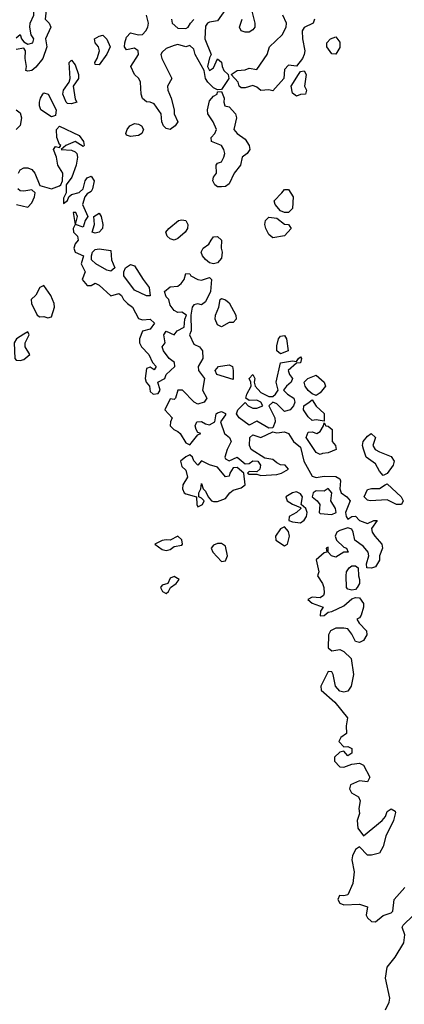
# Model space of a CAD drawing. Header units: metres. Extents: x -51132 to -49532, y -231222 to -229437.
# Tile 181 of 256: x -50855 to -50806, y -229743 to -229618. Entities that reach past the tile are written whole.
import ezdxf

# ---------------------------------------------------------------- set-up
doc = ezdxf.new("R2010")
doc.units = ezdxf.units.M
doc.layers.add('CONTOUR_INTER', color=3, linetype='Continuous')

msp = doc.modelspace()

# ---------------------------------------------------------------- linework, layer by layer
at = {"layer": 'CONTOUR_INTER'}
for points, elevation in [([(-50852.48, -229615.26), (-50852.08, -229614.8), (-50851.58, -229614.89), (-50851.26, -229615.76), (-50851.22, -229616.26), (-50851.39, -229617.76), (-50850.91, -229618.26), (-50850.68, -229618.76), (-50851.34, -229620.26), (-50851.17, -229621.26), (-50851.7, -229622.76), (-50852.58, -229623.84), (-50853.08, -229624.25), (-50853.58, -229624.37), (-50853.86, -229624.26), (-50853.78, -229623.76), (-50853.92, -229622.76), (-50853.88, -229621.76), (-50854.08, -229621.45), (-50855.08, -229621.61)], 8), ([(-50855.08, -229620.11), (-50854.58, -229619.72), (-50854.39, -229620.26), (-50854.08, -229620.63), (-50853.58, -229620.92), (-50852.96, -229620.76), (-50852.85, -229620.26), (-50853.15, -229619.76), (-50853.36, -229618.76), (-50853.29, -229618.26), (-50852.84, -229617.26), (-50852.79, -229615.76), (-50852.48, -229615.26)], 8), ([(-50828.58, -229616.54), (-50829.58, -229617.99), (-50830.58, -229618.14), (-50830.82, -229618.26), (-50831.08, -229618.67), (-50831.16, -229620.26), (-50830.36, -229622.26), (-50830.58, -229622.68), (-50830.85, -229623.76), (-50830.58, -229624.26), (-50830.08, -229623.91), (-50829.58, -229622.8), (-50829.08, -229623.2), (-50829, -229623.76), (-50828.77, -229624.26), (-50828.23, -229624.76), (-50828.12, -229625.26), (-50829.08, -229626.67), (-50829.58, -229626.71), (-50830.08, -229626.45), (-50830.78, -229625.76), (-50831.08, -229625.26), (-50831.26, -229624.26), (-50832.4, -229622.26), (-50832.58, -229621.56), (-50833.08, -229621.09), (-50833.58, -229621.25), (-50834.58, -229620.96), (-50835.08, -229621.08), (-50836.08, -229621.49), (-50836.58, -229621.96), (-50836.74, -229622.26), (-50836.64, -229622.76), (-50835.35, -229625.26), (-50835.9, -229626.26), (-50835.86, -229626.76), (-50835.44, -229627.76), (-50835.07, -229629.26), (-50835.07, -229629.76), (-50834.6, -229630.76), (-50834.94, -229631.26), (-50835.58, -229631.75), (-50836.08, -229631.6), (-50836.43, -229631.26), (-50836.63, -229630.76), (-50836.69, -229629.76), (-50837.58, -229628.5), (-50838.08, -229628.29), (-50838.58, -229628.24), (-50839.08, -229627.8), (-50839.22, -229627.26), (-50839.31, -229625.76), (-50839.55, -229625.26), (-50840.08, -229624.78), (-50840.53, -229623.76), (-50839.57, -229622.26), (-50839.63, -229621.76), (-50840.08, -229621.45), (-50841.08, -229621.63), (-50841.34, -229621.26), (-50841.32, -229620.76), (-50841.08, -229620.06), (-50840.58, -229619.48), (-50839.58, -229619.74), (-50839.08, -229619.71), (-50838.65, -229619.26), (-50838.4, -229618.76), (-50838.33, -229618.26), (-50838.55, -229617.26)], 8), ([(-50817.31, -229617.76), (-50817.44, -229618.26), (-50818.58, -229618.83), (-50818.84, -229619.26), (-50818.82, -229620.26), (-50818.51, -229621.76), (-50818.6, -229622.26), (-50818.83, -229622.76), (-50819.58, -229623.73), (-50820.58, -229623.59), (-50821.08, -229624.15), (-50821.19, -229625.26), (-50822.58, -229626.86), (-50823.08, -229626.73), (-50824.08, -229626.79), (-50824.58, -229626.38), (-50825.08, -229626.18), (-50826.08, -229626.47), (-50826.58, -229626.47), (-50826.82, -229626.26), (-50826.95, -229625.76), (-50827.84, -229624.76), (-50827.08, -229624.27), (-50826.08, -229624.18), (-50825.58, -229623.98), (-50824.58, -229624.14), (-50823.27, -229622.26), (-50822.99, -229621.26), (-50821.39, -229619.76), (-50820.89, -229618.76), (-50820.83, -229618.26), (-50821.31, -229617.26)], 8), ([(-50825.21, -229616.76), (-50824.84, -229618.26), (-50824.86, -229618.76), (-50825.08, -229619.1), (-50825.58, -229619.39), (-50826.08, -229619.42), (-50826.58, -229619.26), (-50826.78, -229618.76), (-50826.44, -229617.76)], 8), ([(-50835.42, -229617.76), (-50835.3, -229618.26), (-50834.58, -229618.92), (-50833.58, -229618.96), (-50833.27, -229618.76), (-50833.01, -229618.26), (-50832.58, -229617.81)], 8), ([(-50845.17, -229620.26), (-50844.58, -229619.9), (-50844.08, -229619.77), (-50843.58, -229620.28), (-50843.18, -229621.26), (-50843.58, -229622.19), (-50844.58, -229623.53), (-50845.08, -229623.5), (-50845.11, -229623.26), (-50844.8, -229622.76), (-50844.53, -229621.76), (-50844.66, -229621.26), (-50845.06, -229620.76), (-50845.17, -229620.26)], 8), ([(-50815.28, -229620.26), (-50814.58, -229620.01), (-50814.08, -229620.66), (-50814.08, -229621.36), (-50814.58, -229622.2), (-50815.08, -229622.17), (-50815.72, -229621.26), (-50815.75, -229620.76), (-50815.28, -229620.26)], 8), ([(-50848.34, -229623.26), (-50848.08, -229622.97), (-50847.58, -229623.54), (-50847.16, -229624.76), (-50847.19, -229625.26), (-50847.87, -229626.26), (-50847.58, -229627.89), (-50847.39, -229628.26), (-50848.08, -229628.47), (-50848.58, -229628.44), (-50848.75, -229628.26), (-50849.18, -229627.26), (-50849.08, -229626.76), (-50848.34, -229625.76), (-50848.23, -229625.26), (-50848.34, -229623.26)], 8), ([(-50819.3, -229624.76), (-50819.08, -229624.4), (-50818.58, -229624.31), (-50818.35, -229624.76), (-50818.54, -229626.26), (-50818.29, -229626.76), (-50818.44, -229627.26), (-50819.08, -229627.3), (-50819.58, -229627.5), (-50820.08, -229627.15), (-50820.24, -229626.26), (-50819.3, -229624.76)], 8), ([(-50851.7, -229627.26), (-50851.58, -229627.08), (-50851.02, -229627.26), (-50849.99, -229629.26), (-50850.08, -229629.98), (-50850.58, -229630.15), (-50851.96, -229629.26), (-50852.12, -229628.76), (-50852.11, -229628.26), (-50851.99, -229627.76), (-50851.7, -229627.26)], 8), ([(-50829.63, -229627.26), (-50829.58, -229626.98), (-50829.08, -229626.92), (-50828.71, -229627.76), (-50828.79, -229628.26), (-50828.65, -229628.76), (-50828.08, -229628.86), (-50827.31, -229629.76), (-50827.18, -229630.26), (-50827.5, -229631.76), (-50827.08, -229632.26), (-50826.08, -229632.97), (-50825.55, -229633.76), (-50825.48, -229634.26), (-50825.83, -229634.76), (-50826.47, -229635.26), (-50826.65, -229636.26), (-50827.46, -229637.26), (-50828.08, -229638.64), (-50828.58, -229638.95), (-50829.08, -229639), (-50829.58, -229638.99), (-50829.92, -229638.76), (-50830.18, -229638.26), (-50830.07, -229637.76), (-50829.72, -229637.26), (-50829.76, -229636.26), (-50829.58, -229636), (-50829.08, -229635.82), (-50828.76, -229635.26), (-50828.64, -229634.76), (-50828.77, -229634.26), (-50829.08, -229633.78), (-50830.35, -229633.26), (-50830.39, -229632.76), (-50829.9, -229632.26), (-50829.71, -229631.76), (-50830.12, -229630.76), (-50830.79, -229629.76), (-50830.84, -229629.26), (-50830.58, -229628.09), (-50830.08, -229627.52), (-50829.63, -229627.26)], 8), ([(-50855.07, -229629.26), (-50854.58, -229629.63), (-50854.41, -229630.26), (-50854.58, -229631.23), (-50855.07, -229631.76)], 8), ([(-50840.67, -229631.26), (-50840.08, -229630.99), (-50839.58, -229631.05), (-50839.19, -229631.26), (-50838.96, -229631.76), (-50839.14, -229632.26), (-50839.58, -229632.5), (-50840.58, -229632.63), (-50841.08, -229632.47), (-50841.18, -229632.26), (-50841.02, -229631.76), (-50840.67, -229631.26)], 8), ([(-50854.76, -229637.26), (-50854.58, -229636.83), (-50854.08, -229636.6), (-50853.58, -229636.6), (-50853.08, -229636.79), (-50852.72, -229637.26), (-50852.08, -229638.82), (-50850.58, -229639.26), (-50849.58, -229638.87), (-50849.4, -229638.76), (-50849.22, -229638.26), (-50849.17, -229637.26), (-50849.81, -229636.26), (-50849.95, -229635.26), (-50850.33, -229634.26), (-50850.08, -229633.91), (-50849.58, -229634), (-50849.43, -229633.76), (-50849.58, -229633.66), (-50849.9, -229632.76), (-50849.95, -229631.76), (-50849.58, -229631.31), (-50847.08, -229632.52), (-50846.54, -229633.26), (-50846.44, -229633.76), (-50846.58, -229633.89), (-50847.58, -229633.28), (-50848.77, -229633.76), (-50849.38, -229634.26), (-50848.08, -229634.37), (-50847.58, -229634.56), (-50847.39, -229634.76), (-50847.31, -229635.26), (-50847.49, -229636.26), (-50848, -229637.76), (-50848.75, -229638.76), (-50848.73, -229639.76), (-50849.08, -229640.43), (-50849.08, -229641.1), (-50848.58, -229640.75), (-50848.38, -229640.26), (-50848.08, -229639.98), (-50847.08, -229639.73), (-50846.59, -229639.26), (-50846.35, -229638.26), (-50846.08, -229637.88), (-50845.58, -229637.63), (-50845.2, -229638.26), (-50845.4, -229639.26), (-50845.58, -229639.61), (-50846.08, -229639.89), (-50846.39, -229640.26), (-50846.67, -229641.26), (-50846, -229642.76), (-50846.33, -229643.26), (-50846.58, -229644.09), (-50847.55, -229643.76), (-50847.31, -229642.76), (-50847.52, -229642.26), (-50847.85, -229642.26), (-50847.59, -229643.76), (-50847.87, -229644.26), (-50847.81, -229644.76), (-50847.31, -229645.26), (-50847.22, -229645.76), (-50847.58, -229646.24), (-50847.76, -229646.76), (-50847.61, -229647.26), (-50846.55, -229647.76), (-50846.82, -229648.76), (-50846.34, -229649.76), (-50846.73, -229650.76), (-50846.08, -229651.5), (-50845.58, -229651.48), (-50845.08, -229651.2), (-50844.58, -229651.45), (-50843.08, -229652.8), (-50842.08, -229652.52), (-50841.71, -229652.76), (-50841.48, -229653.26), (-50840.99, -229653.76), (-50840.33, -229654.26), (-50839.58, -229655.68), (-50839.08, -229655.83), (-50838.08, -229655.75), (-50837.56, -229656.26), (-50838.08, -229657.03), (-50839.08, -229657.28), (-50839.47, -229658.26), (-50839.46, -229658.76), (-50839.21, -229659.26), (-50838.25, -229660.26), (-50837.79, -229661.26), (-50837.34, -229661.76), (-50837.58, -229662.18), (-50838.08, -229661.83), (-50838.58, -229662.01), (-50838.74, -229663.26), (-50838.61, -229663.76), (-50838.17, -229664.26), (-50838.08, -229664.91), (-50837.72, -229665.26), (-50837.08, -229665.17), (-50836.82, -229664.76), (-50837.14, -229663.76), (-50836.26, -229663.26), (-50836.07, -229662.76), (-50834.97, -229661.76), (-50835.02, -229661.26), (-50835.69, -229660.76), (-50836.41, -229659.76), (-50836.57, -229659.26), (-50836.19, -229658.76), (-50836.36, -229657.76), (-50836.08, -229657.29), (-50835.08, -229657.74), (-50834.69, -229657.26), (-50833.8, -229656.76), (-50833.73, -229655.76), (-50833.48, -229655.26), (-50834.08, -229654.86), (-50834.58, -229654.94), (-50835.08, -229654.68), (-50835.58, -229654.01), (-50835.72, -229653.26), (-50836.08, -229652.92), (-50836.29, -229652.26), (-50835.58, -229651.67), (-50834.58, -229651.6), (-50834.16, -229651.26), (-50833.81, -229650.76), (-50833.58, -229649.99), (-50833.08, -229650.03), (-50832.96, -229650.26), (-50832.08, -229650.73), (-50831.58, -229650.83), (-50830.58, -229650.49), (-50830.33, -229650.76), (-50830.48, -229652.26), (-50831.08, -229653.58), (-50831.58, -229653.96), (-50832.08, -229653.82), (-50832.58, -229653.94), (-50832.79, -229654.26), (-50832.94, -229655.26), (-50832.93, -229657.26), (-50833.13, -229657.76), (-50832.58, -229658.92), (-50831.85, -229659.26), (-50831.46, -229659.76), (-50831.43, -229660.76), (-50832.04, -229661.76), (-50831.98, -229662.26), (-50831.24, -229663.26), (-50831.46, -229664.76), (-50830.94, -229665.76), (-50831.28, -229666.26), (-50832.08, -229666.54), (-50832.52, -229666.26), (-50833.99, -229664.76), (-50834.59, -229664.76), (-50834.89, -229665.76), (-50835.08, -229665.94), (-50835.58, -229665.84), (-50836.24, -229667.26), (-50835.3, -229668.26), (-50835.54, -229668.76), (-50835.55, -229669.26), (-50835.12, -229669.76), (-50834.58, -229669.99), (-50834.29, -229670.26), (-50833.58, -229671.45), (-50833.08, -229671.68), (-50832.08, -229670.4), (-50831.67, -229670.26), (-50832.08, -229670.1), (-50832.26, -229669.76), (-50832.4, -229669.26), (-50832.18, -229668.76), (-50831.58, -229668.71), (-50831.08, -229669.04), (-50830.58, -229669.16), (-50829.91, -229668.76), (-50829.74, -229667.76), (-50829.58, -229667.62), (-50829.08, -229667.48), (-50828.58, -229667.71), (-50828.58, -229667.87), (-50829.18, -229668.76), (-50828.67, -229670.26), (-50828.07, -229670.76), (-50827.86, -229671.26), (-50828.34, -229672.26), (-50828.65, -229673.26), (-50828.58, -229673.47), (-50828.08, -229673.69), (-50827.08, -229673.24), (-50826.08, -229674.1), (-50825.58, -229674.03), (-50825.08, -229673.73), (-50824.45, -229673.76), (-50824.11, -229674.26), (-50824.2, -229674.76), (-50824.58, -229675.12), (-50825.58, -229675.04), (-50825.77, -229675.26), (-50825.58, -229675.39), (-50824.58, -229675.4), (-50824.08, -229675.56), (-50822.08, -229675.43), (-50821.47, -229675.26), (-50820.59, -229674.76), (-50821.01, -229674.26), (-50821.58, -229674.2), (-50822.08, -229673.98), (-50822.58, -229673.54), (-50823.58, -229673.39), (-50825.29, -229672.26), (-50825.54, -229671.76), (-50825.5, -229670.76), (-50825.08, -229670.41), (-50824.08, -229670.74), (-50822.58, -229670.02), (-50822.08, -229670.18), (-50821.08, -229670.03), (-50820.58, -229670.24), (-50819.94, -229671.26), (-50819.08, -229671.96), (-50818.66, -229673.76), (-50817.58, -229675.65), (-50817.08, -229675.84), (-50816.08, -229675.67), (-50814.58, -229675.69), (-50814.08, -229676.01), (-50813.99, -229676.26), (-50814.08, -229677.26), (-50813.91, -229677.76), (-50813.19, -229678.26), (-50812.78, -229678.76), (-50813.35, -229680.26), (-50813.28, -229680.76), (-50813.08, -229681.1), (-50812.58, -229680.74), (-50812.08, -229680.71), (-50811.59, -229681.26), (-50810.58, -229681.65), (-50809.76, -229681.26), (-50809.36, -229681.26), (-50810.07, -229682.26), (-50809.97, -229682.76), (-50809.65, -229683.26), (-50808.77, -229684.26), (-50808.69, -229684.76), (-50809.05, -229685.76), (-50809.08, -229686.29), (-50809.58, -229687.12), (-50810.08, -229687.31), (-50810.68, -229687.26), (-50810.7, -229686.76), (-50810.39, -229685.76), (-50810.49, -229685.26), (-50811.08, -229684.58), (-50812.19, -229683.76), (-50812.38, -229682.76), (-50812.58, -229682.36), (-50813.08, -229682.2), (-50814.08, -229682.55), (-50814.45, -229682.76), (-50814.66, -229683.26), (-50814.49, -229683.76), (-50813.58, -229684.66), (-50813.24, -229684.76), (-50813.03, -229685.26), (-50813.58, -229685.29), (-50814.58, -229685.92), (-50815.12, -229685.76), (-50815.54, -229685.26), (-50815.58, -229684.63), (-50815.8, -229684.76), (-50815.73, -229685.26), (-50816.08, -229685.37), (-50817.08, -229686.24), (-50816.74, -229687.76), (-50816.93, -229688.26), (-50816.27, -229689.26), (-50816.1, -229689.76), (-50816.08, -229690.48), (-50816.16, -229690.76), (-50816.58, -229691.06), (-50817.58, -229690.97), (-50818.15, -229691.26), (-50817.58, -229691.72), (-50816.2, -229692.26), (-50816.54, -229692.76), (-50816.58, -229693.35), (-50816.08, -229693.31), (-50815.58, -229692.87), (-50815.08, -229692.78), (-50813.58, -229692.09), (-50812.58, -229691.2), (-50812.08, -229691), (-50811.58, -229691.07), (-50811.1, -229691.76), (-50811.1, -229692.26), (-50811.38, -229693.26), (-50811.58, -229693.6), (-50811.93, -229693.76), (-50811.65, -229694.26), (-50810.69, -229695.26), (-50810.67, -229695.76), (-50811.08, -229696.48), (-50811.58, -229696.72), (-50812.08, -229696.61), (-50812.58, -229695.66), (-50813.08, -229695.01), (-50813.58, -229694.89), (-50814.58, -229694.89), (-50815.25, -229695.26), (-50815.52, -229695.76), (-50815.58, -229697.41), (-50815.08, -229697.77), (-50814.08, -229697.59), (-50813.58, -229697.86), (-50812.65, -229698.76), (-50812.35, -229700.76), (-50812.63, -229702.26), (-50813.08, -229702.9), (-50813.58, -229703.03), (-50814.08, -229702.9), (-50814.65, -229702.26), (-50814.91, -229700.76), (-50815.08, -229700.42), (-50815.58, -229700.41), (-50816.5, -229702.26), (-50816.43, -229702.76), (-50814.71, -229704.26), (-50813.13, -229706.26), (-50813.27, -229707.26), (-50813.22, -229708.26), (-50813.97, -229708.76), (-50814.21, -229709.26), (-50813.58, -229709.94), (-50813.08, -229709.91), (-50812.58, -229710.14), (-50812.58, -229710.76), (-50813.08, -229711.07), (-50813.58, -229710.47), (-50814.08, -229710.6), (-50814.76, -229711.26), (-50814.77, -229711.76), (-50814.08, -229712.49), (-50813.58, -229712.5), (-50812.58, -229712.13), (-50811.58, -229712.02), (-50811.08, -229712.27), (-50810.3, -229713.76), (-50810.58, -229714.38), (-50811.58, -229714.25), (-50812.75, -229714.76), (-50812.85, -229715.26), (-50812.59, -229715.76), (-50811.72, -229716.26), (-50811.51, -229716.76), (-50811.67, -229717.76), (-50811.58, -229718.39), (-50811.87, -229719.26), (-50811.79, -229720.26), (-50811.08, -229721.22), (-50808.71, -229719.26), (-50808.32, -229718.76), (-50808.08, -229718.13), (-50807.58, -229717.78), (-50807.08, -229718.07), (-50807.04, -229718.26), (-50807.29, -229719.26), (-50808.26, -229721.26), (-50808.58, -229722.55), (-50809.08, -229723.39), (-50810.08, -229723.66), (-50810.58, -229723.66), (-50811.58, -229722.61), (-50812.08, -229722.95), (-50812.48, -229723.76), (-50812.55, -229724.26), (-50812.28, -229725.76), (-50812.45, -229727.26), (-50813.08, -229728.67), (-50813.58, -229728.81), (-50814.14, -229728.76), (-50814.35, -229729.26), (-50814.08, -229729.76), (-50813.58, -229729.96), (-50811.58, -229729.85), (-50810.58, -229730.21), (-50810.73, -229731.26), (-50810.58, -229731.6), (-50810.08, -229732.07), (-50809.58, -229732.09), (-50808.58, -229731.29), (-50807.58, -229730.97), (-50807.38, -229730.76), (-50807.19, -229729.26), (-50805.84, -229727.76)], 8), ([(-50855.04, -229641.26), (-50853.58, -229641.58), (-50853.08, -229641.01), (-50852.74, -229640.26), (-50852.67, -229639.76), (-50853.08, -229639.4), (-50854.08, -229639.56), (-50854.58, -229639.5), (-50854.86, -229639.26)], 8), ([(-50821.41, -229639.76), (-50821.08, -229639.34), (-50820.58, -229639.36), (-50820, -229640.26), (-50820.07, -229641.76), (-50820.58, -229642.25), (-50821.08, -229642.26), (-50821.58, -229642.04), (-50822.26, -229641.26), (-50822.41, -229640.76), (-50821.41, -229639.76)], 8), ([(-50845.22, -229642.76), (-50844.58, -229642.34), (-50844.32, -229642.76), (-50844.11, -229643.76), (-50844.15, -229644.26), (-50844.56, -229644.76), (-50845.08, -229644.88), (-50845.46, -229644.76), (-50845.15, -229643.76), (-50845.22, -229642.76)], 8), ([(-50834.5, -229643.26), (-50834.08, -229643.18), (-50833.57, -229643.26), (-50833.34, -229643.76), (-50833.39, -229644.26), (-50833.65, -229644.76), (-50834.58, -229645.53), (-50835.08, -229645.75), (-50835.58, -229645.59), (-50835.93, -229645.26), (-50836.11, -229644.76), (-50835.74, -229644.26), (-50834.5, -229643.26)], 8), ([(-50823.48, -229643.26), (-50823.08, -229642.86), (-50822.08, -229642.96), (-50821.08, -229643.74), (-50820.58, -229643.77), (-50820.26, -229644.26), (-50821.08, -229645.21), (-50822.58, -229645.46), (-50823.08, -229645.05), (-50823.46, -229644.26), (-50823.58, -229643.76), (-50823.48, -229643.26)], 8), ([(-50830.38, -229645.76), (-50830.08, -229645.32), (-50829.58, -229645.29), (-50829.07, -229645.76), (-50829.1, -229646.76), (-50828.98, -229647.26), (-50829.08, -229648.02), (-50829.58, -229648.62), (-50830.08, -229648.77), (-50830.58, -229648.62), (-50831.08, -229648.19), (-50831.48, -229647.76), (-50831.63, -229647.26), (-50831.4, -229646.76), (-50830.68, -229646.26), (-50830.38, -229645.76)], 8), ([(-50845.4, -229647.26), (-50845.08, -229646.94), (-50844.58, -229646.84), (-50843.08, -229647.07), (-50842.98, -229648.26), (-50842.58, -229649.26), (-50843.08, -229649.68), (-50843.58, -229649.57), (-50844.99, -229648.76), (-50845.53, -229648.26), (-50845.55, -229647.76), (-50845.4, -229647.26)], 8), ([(-50841.24, -229649.26), (-50840.58, -229648.85), (-50840.08, -229648.99), (-50839, -229650.76), (-50838.21, -229651.76), (-50838.08, -229652.8), (-50838.58, -229652.79), (-50840.08, -229652.07), (-50841.42, -229650.26), (-50841.42, -229649.76), (-50841.24, -229649.26)], 8), ([(-50851.58, -229651.52), (-50852.08, -229651.77), (-50852.58, -229652.72), (-50853.19, -229653.26), (-50853.12, -229653.76), (-50852.39, -229655.26), (-50852.08, -229655.46), (-50851.58, -229655.44), (-50851.08, -229655.61), (-50850.58, -229655.47), (-50850.23, -229654.26), (-50850.25, -229653.76), (-50850.68, -229652.76), (-50851.58, -229651.52)], 8), ([(-50829.23, -229653.26), (-50829.08, -229653.15), (-50828.58, -229653.31), (-50828.08, -229653.68), (-50827.24, -229655.26), (-50827.22, -229655.76), (-50827.58, -229656.17), (-50828.08, -229656.17), (-50829.08, -229656.72), (-50829.58, -229656.49), (-50829.87, -229655.76), (-50829.81, -229655.26), (-50829.4, -229654.26), (-50829.23, -229653.26)], 8), ([(-50854.08, -229657.65), (-50855.02, -229658.26), (-50855.31, -229658.76), (-50855.25, -229660.76), (-50855.08, -229660.95), (-50854.58, -229661.01), (-50854.08, -229660.87), (-50853.35, -229660.26), (-50853.91, -229659.26), (-50853.92, -229658.76), (-50853.43, -229657.76), (-50853.58, -229657.37), (-50854.08, -229657.65)], 8), ([(-50821.84, -229658.26), (-50821.58, -229657.91), (-50821.08, -229657.84), (-50820.85, -229658.26), (-50820.62, -229659.76), (-50821.58, -229660.15), (-50822.08, -229659.79), (-50822.08, -229659.16), (-50821.84, -229658.26)], 8), ([(-50819.31, -229660.76), (-50819.08, -229660.55), (-50818.92, -229660.76), (-50819.08, -229661.31), (-50819.58, -229661.34), (-50820.62, -229662.26), (-50820.46, -229662.76), (-50820.09, -229663.26), (-50820.24, -229663.76), (-50820.84, -229664.26), (-50821.21, -229664.76), (-50820.73, -229665.26), (-50819.91, -229665.76), (-50819.77, -229666.26), (-50819.95, -229666.76), (-50820.36, -229667.26), (-50821.08, -229667.47), (-50822.08, -229666.5), (-50822.58, -229666.29), (-50823.08, -229666.76), (-50822.31, -229668.26), (-50822.27, -229668.76), (-50822.58, -229669.51), (-50823.08, -229669.56), (-50824.58, -229668.67), (-50825.58, -229669.2), (-50826.85, -229668.26), (-50827.17, -229667.76), (-50827, -229667.26), (-50826.08, -229666.32), (-50825.69, -229666.76), (-50825.08, -229667.02), (-50824.58, -229667.05), (-50823.84, -229666.76), (-50824.09, -229666.26), (-50824.58, -229666.04), (-50825.58, -229666.05), (-50825.98, -229665.76), (-50825.88, -229665.26), (-50825.32, -229664.26), (-50825.34, -229663.76), (-50825.56, -229663.26), (-50825.08, -229662.76), (-50824.84, -229663.26), (-50824.91, -229663.76), (-50824.8, -229664.26), (-50824.08, -229665.04), (-50823.08, -229665.58), (-50822.58, -229665.57), (-50822.21, -229665.26), (-50821.91, -229664.76), (-50822.13, -229663.76), (-50821.58, -229661.29), (-50820.08, -229661.04), (-50819.58, -229661.12), (-50819.31, -229660.76)], 8), ([(-50829.43, -229661.76), (-50828.08, -229661.55), (-50827.69, -229661.76), (-50827.57, -229662.26), (-50827.58, -229663.41), (-50829.64, -229662.76), (-50829.89, -229662.26), (-50829.43, -229661.76)], 8), ([(-50818.13, -229663.26), (-50817.08, -229662.86), (-50816.05, -229663.76), (-50815.88, -229664.26), (-50816.58, -229665.1), (-50817.08, -229665.45), (-50817.58, -229665.23), (-50818.08, -229664.82), (-50818.49, -229664.26), (-50818.61, -229663.76), (-50818.13, -229663.26)], 8), ([(-50817.96, -229666.26), (-50817.58, -229665.98), (-50817.08, -229666.8), (-50816.08, -229667.72), (-50816.08, -229668.68), (-50817.08, -229668.53), (-50817.58, -229668.58), (-50818.08, -229668.13), (-50818.68, -229667.26), (-50818.63, -229666.76), (-50817.96, -229666.26)], 8), ([(-50816.16, -229669.26), (-50816.08, -229668.88), (-50815.85, -229669.26), (-50815.58, -229669.31), (-50815.06, -229669.76), (-50815.06, -229671.26), (-50814.63, -229671.76), (-50814.55, -229672.26), (-50815.58, -229672.69), (-50816.26, -229672.76), (-50816.58, -229672.92), (-50817.08, -229672.65), (-50818.34, -229670.76), (-50818.08, -229670.09), (-50817.58, -229670.05), (-50816.98, -229670.26), (-50816.58, -229669.98), (-50816.16, -229669.26)], 8), ([(-50810.13, -229670.26), (-50809.56, -229670.76), (-50809.89, -229671.76), (-50809.59, -229672.26), (-50809.08, -229672.58), (-50807.58, -229673.16), (-50807.22, -229673.76), (-50807.35, -229674.26), (-50808.08, -229675.31), (-50808.58, -229675.55), (-50809.08, -229675.03), (-50809.58, -229674.11), (-50810.73, -229673.26), (-50811.08, -229672.24), (-50811.21, -229671.76), (-50811.14, -229671.26), (-50810.58, -229670.58), (-50810.13, -229670.26)], 8), ([(-50833.58, -229673.19), (-50834.26, -229673.76), (-50834.08, -229674.43), (-50833.58, -229674.9), (-50833.38, -229675.76), (-50833.97, -229676.76), (-50834.01, -229677.26), (-50833.79, -229677.76), (-50833.58, -229677.89), (-50832.22, -229678.26), (-50832.21, -229679.26), (-50832.08, -229679.52), (-50831.46, -229679.26), (-50831.28, -229678.76), (-50831.58, -229678.42), (-50831.95, -229678.26), (-50831.95, -229677.76), (-50831.7, -229677.26), (-50831.58, -229676.56), (-50831.38, -229677.26), (-50831.08, -229677.55), (-50830.75, -229678.26), (-50830.33, -229678.76), (-50830.08, -229678.87), (-50829.58, -229678.86), (-50828.58, -229678.5), (-50828, -229677.76), (-50827.58, -229677.44), (-50826.58, -229677.14), (-50826.08, -229676.76), (-50826.23, -229675.26), (-50827.08, -229674.57), (-50827.58, -229674.58), (-50828.01, -229675.26), (-50828.08, -229675.67), (-50828.58, -229675.75), (-50829.58, -229674.5), (-50830.58, -229674.21), (-50831.58, -229673.73), (-50832.08, -229674.24), (-50832.58, -229673.71), (-50832.72, -229673.26), (-50833.08, -229672.96), (-50833.58, -229673.19)], 8), ([(-50815.58, -229677.21), (-50816.08, -229677.57), (-50817.08, -229677.51), (-50817.46, -229677.76), (-50817.57, -229678.26), (-50816.97, -229678.76), (-50816.62, -229679.26), (-50816.68, -229680.26), (-50816.58, -229680.36), (-50815.08, -229680.51), (-50814.53, -229680.26), (-50814.63, -229679.76), (-50815.23, -229678.76), (-50815.11, -229677.76), (-50815.58, -229677.21)], 8), ([(-50808.33, -229676.76), (-50808.08, -229676.64), (-50806.33, -229678.26), (-50806.07, -229678.76), (-50806.27, -229679.26), (-50806.9, -229679.26), (-50808.08, -229678.67), (-50810.24, -229678.76), (-50810.58, -229678.68), (-50810.99, -229678.26), (-50810.58, -229677.36), (-50810.08, -229677.22), (-50809.08, -229677.22), (-50808.33, -229676.76)], 8), ([(-50820.08, -229677.75), (-50820.94, -229678.26), (-50820.77, -229678.76), (-50820.08, -229679.2), (-50819.08, -229679.6), (-50819.04, -229679.76), (-50819.58, -229680.25), (-50820.5, -229680.76), (-50820.56, -229681.26), (-50820.08, -229681.45), (-50819.08, -229681.58), (-50818.58, -229681.24), (-50818.29, -229680.76), (-50818.23, -229680.26), (-50818.38, -229679.76), (-50819, -229679.26), (-50818.79, -229678.26), (-50819.08, -229677.91), (-50819.58, -229677.65), (-50820.08, -229677.75)], 8), ([(-50821.08, -229682.08), (-50821.58, -229682.31), (-50822.25, -229683.26), (-50822.18, -229683.76), (-50821.08, -229684.49), (-50820.71, -229684.26), (-50820.47, -229683.26), (-50820.58, -229682.67), (-50821.08, -229682.08)], 8), ([(-50836.08, -229683.7), (-50836.58, -229683.79), (-50837.52, -229684.26), (-50836.58, -229684.93), (-50836.08, -229685.08), (-50835.58, -229684.94), (-50835.08, -229684.55), (-50834.08, -229684.39), (-50833.99, -229684.26), (-50834.08, -229683.71), (-50834.58, -229683.27), (-50835.58, -229683.74), (-50836.08, -229683.7)], 8), ([(-50829.58, -229684.19), (-50830.08, -229684.41), (-50830.38, -229684.76), (-50830.18, -229685.26), (-50829.08, -229686.47), (-50828.58, -229686.39), (-50828.31, -229685.76), (-50828.58, -229684.52), (-50829.08, -229684.16), (-50829.58, -229684.19)], 8), ([(-50812.89, -229687.26), (-50812.58, -229687.01), (-50812.08, -229687.03), (-50811.75, -229687.26), (-50811.72, -229688.26), (-50811.58, -229688.76), (-50811.6, -229689.26), (-50811.88, -229689.76), (-50812.08, -229690), (-50812.58, -229690.11), (-50813.08, -229689.95), (-50813.22, -229689.76), (-50813.3, -229688.26), (-50813.23, -229687.76), (-50812.89, -229687.26)], 8), ([(-50835.58, -229688.57), (-50835.87, -229689.26), (-50836.58, -229689.45), (-50836.81, -229689.76), (-50836.55, -229690.26), (-50836.08, -229690.5), (-50835.78, -229690.26), (-50835.51, -229689.76), (-50834.81, -229689.26), (-50834.41, -229688.76), (-50835.08, -229688.34), (-50835.58, -229688.57)], 8), ([(-50808.3, -229743.26), (-50807.82, -229742.26), (-50807.75, -229741.76), (-50808.29, -229739.26), (-50808.08, -229737.86), (-50807.08, -229736.56), (-50805.99, -229734.76), (-50805.84, -229733.76), (-50806.21, -229732.76), (-50806.08, -229732.52), (-50803.58, -229730.11)], 9)]:
    msp.add_lwpolyline(points, dxfattribs=dict(at, elevation=elevation))

doc.saveas('drawing.dxf')
